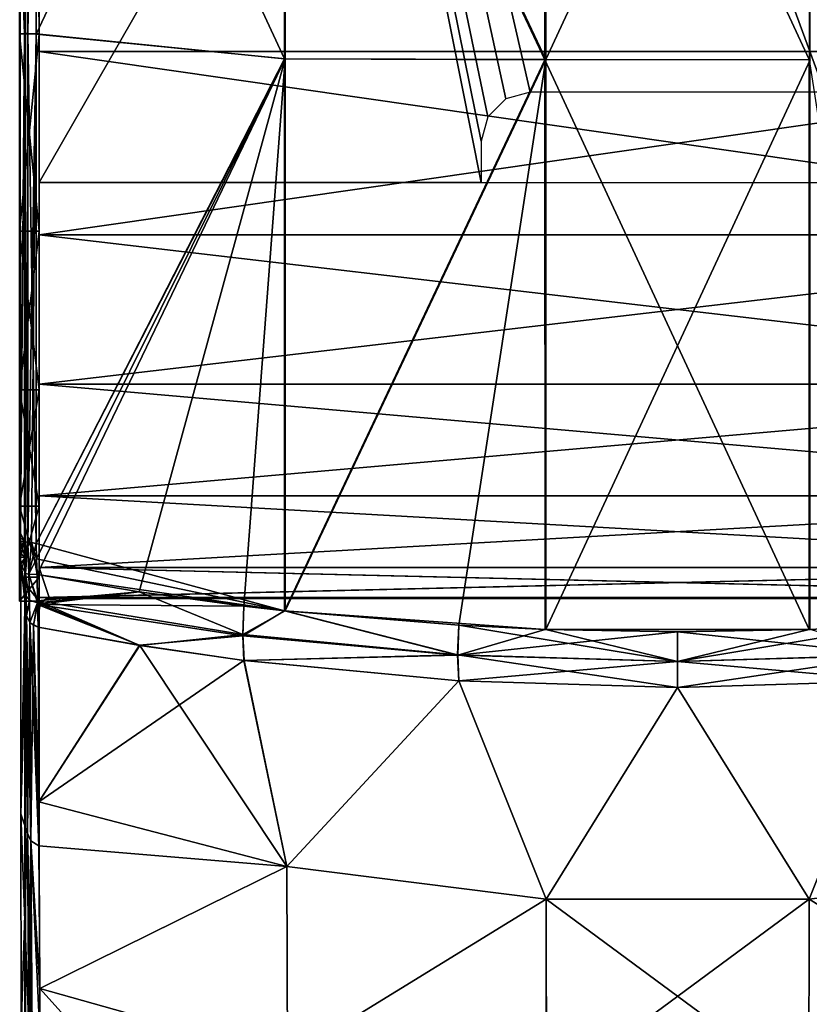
# Model space of a CAD drawing. Header units: millimetres. Extents: x -229 to 223, y -69 to 475.
# Tile 23 of 92: x -67 to 13, y 73 to 174. Entities that reach past the tile are written whole.
import ezdxf

# ---------------------------------------------------------------- set-up
doc = ezdxf.new("R2010")
doc.units = ezdxf.units.MM
doc.header["$LTSCALE"] = 65.185185
for name, color, linetype in [('100', 7, 'CONTINUOUS'), ('101', 7, 'CONTINUOUS'), ('102', 7, 'CONTINUOUS'), ('105', 7, 'CONTINUOUS'), ('106', 7, 'CONTINUOUS'), ('107', 7, 'CONTINUOUS'), ('108', 7, 'CONTINUOUS'), ('109', 7, 'CONTINUOUS'), ('114', 7, 'CONTINUOUS'), ('135', 7, 'CONTINUOUS'), ('136', 7, 'CONTINUOUS'), ('137', 7, 'CONTINUOUS'), ('144', 7, 'CONTINUOUS'), ('146', 7, 'CONTINUOUS'), ('153', 7, 'CONTINUOUS'), ('161', 7, 'CONTINUOUS'), ('162', 7, 'CONTINUOUS'), ('163', 7, 'CONTINUOUS'), ('164', 7, 'CONTINUOUS'), ('165', 7, 'CONTINUOUS'), ('166', 7, 'CONTINUOUS'), ('167', 7, 'CONTINUOUS'), ('174', 7, 'CONTINUOUS'), ('181', 7, 'CONTINUOUS'), ('201', 7, 'CONTINUOUS'), ('202', 7, 'CONTINUOUS'), ('203', 7, 'CONTINUOUS'), ('209', 7, 'CONTINUOUS'), ('211', 7, 'CONTINUOUS'), ('212', 7, 'CONTINUOUS'), ('213', 7, 'CONTINUOUS'), ('77', 7, 'CONTINUOUS'), ('78', 7, 'CONTINUOUS'), ('80', 7, 'CONTINUOUS'), ('81', 7, 'CONTINUOUS'), ('87', 7, 'CONTINUOUS'), ('88', 7, 'CONTINUOUS'), ('89', 7, 'CONTINUOUS'), ('90', 7, 'CONTINUOUS')]:
    doc.layers.add(name, color=color, linetype=linetype)

msp = doc.modelspace()

# ---------------------------------------------------------------- linework, layer by layer
at = {"layer": '100', "color": 7, "linetype": 'Continuous'}
for points in [[(-13.42, 227.51, 233.69), (-39.96, 225.8, 229.25), (-13.42, 169.51, 235.25), (-13.42, 227.51, 233.69)], [(-13.42, 227.51, 233.69), (-13.42, 169.51, 235.25), (13.5, 227.5, 233.69), (-13.42, 227.51, 233.69)], [(13.5, 227.5, 233.69), (-13.42, 169.51, 235.25), (13.5, 169.5, 235.24), (13.5, 227.5, 233.69)], [(-39.96, 169.58, 230.7), (-39.96, 225.8, 229.25), (-65.32, 172.12, 221.77), (-39.96, 169.58, 230.7)], [(-65.32, 172.12, 221.77), (-39.96, 225.8, 229.25), (-65.32, 224.03, 220.38), (-65.32, 172.12, 221.77)], [(-39.96, 225.8, 229.25), (-39.96, 169.58, 230.7), (-13.42, 169.51, 235.25), (-39.96, 225.8, 229.25)], [(-65.32, 120.21, 219.04), (-39.96, 169.58, 230.7), (-65.32, 172.12, 221.77), (-65.32, 120.21, 219.04)], [(-65.27, 118.66, 218.92), (-39.96, 169.58, 230.7), (-65.32, 120.21, 219.04), (-65.27, 118.66, 218.92)], [(-65.21, 117.06, 218.79), (-39.96, 169.58, 230.7), (-65.27, 118.66, 218.92), (-65.21, 117.06, 218.79)], [(-54.83, 115.29, 222.89), (-39.96, 169.58, 230.7), (-65.21, 117.06, 218.79), (-54.83, 115.29, 222.89)], [(-44.18, 113.84, 226.26), (-39.96, 169.58, 230.7), (-54.83, 115.29, 222.89), (-44.18, 113.84, 226.26)], [(-39.96, 113.35, 227.38), (-39.96, 169.58, 230.7), (-44.18, 113.84, 226.26), (-39.96, 113.35, 227.38)], [(-39.96, 169.58, 230.7), (-39.96, 113.35, 227.38), (-13.42, 169.51, 235.25), (-39.96, 169.58, 230.7)], [(-13.42, 169.51, 235.25), (-39.96, 113.35, 227.38), (-22.28, 111.89, 230.8), (-13.42, 169.51, 235.25)], [(-13.41, 111.47, 231.76), (-13.42, 169.51, 235.25), (-22.28, 111.89, 230.8), (-13.41, 111.47, 231.76)], [(-13.42, 169.51, 235.25), (-13.41, 111.47, 231.76), (13.5, 169.5, 235.24), (-13.42, 169.51, 235.25)], [(13.5, 169.5, 235.24), (-13.41, 111.47, 231.76), (13.49, 111.47, 231.76), (13.5, 169.5, 235.24)], [(13.49, 111.47, 231.76), (-13.41, 111.47, 231.76), (0, 111.24, 232.31), (13.49, 111.47, 231.76)]]:
    msp.add_3dface(points, dxfattribs=at)
at = {"layer": '101', "color": 7, "linetype": 'Continuous'}
for points in [[(-66.16, 172.16, 221.06), (-66.16, 224.02, 219.67), (-66.52, 223.94, 218.64), (-66.16, 172.16, 221.06)], [(-66.51, 172.16, 220.02), (-66.16, 172.16, 221.06), (-66.52, 223.94, 218.64), (-66.51, 172.16, 220.02)], [(-65.32, 172.12, 221.77), (-65.32, 224.03, 220.38), (-66.16, 172.16, 221.06), (-65.32, 172.12, 221.77)], [(-65.32, 224.03, 220.38), (-66.16, 224.02, 219.67), (-66.16, 172.16, 221.06), (-65.32, 224.03, 220.38)], [(-66.16, 120.34, 218.34), (-66.16, 172.16, 221.06), (-66.51, 172.16, 220.02), (-66.16, 120.34, 218.34)], [(-66.5, 120.43, 217.31), (-66.16, 120.34, 218.34), (-66.51, 172.16, 220.02), (-66.5, 120.43, 217.31)], [(-65.32, 172.12, 221.77), (-66.16, 172.16, 221.06), (-66.16, 120.34, 218.34), (-65.32, 172.12, 221.77)], [(-65.32, 172.12, 221.77), (-66.16, 120.34, 218.34), (-65.79, 120.31, 218.75), (-65.32, 172.12, 221.77)], [(-65.32, 120.21, 219.04), (-65.32, 172.12, 221.77), (-65.79, 120.31, 218.75), (-65.32, 120.21, 219.04)]]:
    msp.add_3dface(points, dxfattribs=at)
at = {"layer": '102', "color": 7, "linetype": 'Continuous'}
for points in [[(-66.51, 172.16, 220.02), (-66.52, 223.94, 218.64), (-66.93, 183.87, 209.24), (-66.51, 172.16, 220.02)], [(-66.92, 121.26, 206.51), (-66.51, 172.16, 220.02), (-66.93, 183.87, 209.24), (-66.92, 121.26, 206.51)], [(-66.5, 120.43, 217.31), (-66.51, 172.16, 220.02), (-66.92, 120.84, 206.46), (-66.5, 120.43, 217.31)], [(-66.92, 120.84, 206.46), (-66.51, 172.16, 220.02), (-66.92, 121.26, 206.51), (-66.92, 120.84, 206.46)], [(-66.92, 120.43, 206.37), (-66.5, 120.43, 217.31), (-66.92, 120.84, 206.46), (-66.92, 120.43, 206.37)]]:
    msp.add_3dface(points, dxfattribs=at)
at = {"layer": '105', "color": 7, "linetype": 'Continuous'}
for points in [[(-66.5, 120.43, 217.31), (-66.92, 120.43, 206.37), (-66.91, 120, 206.23), (-66.5, 120.43, 217.31)], [(-66.9, 119.59, 206.07), (-66.5, 120.43, 217.31), (-66.91, 120, 206.23), (-66.9, 119.59, 206.07)], [(-66.89, 118.83, 205.64), (-66.5, 120.43, 217.31), (-66.9, 119.59, 206.07), (-66.89, 118.83, 205.64)], [(-66.44, 118.79, 217.18), (-66.5, 120.43, 217.31), (-66.89, 118.83, 205.64), (-66.44, 118.79, 217.18)], [(-66.88, 118.15, 205.1), (-66.44, 118.79, 217.18), (-66.89, 118.83, 205.64), (-66.88, 118.15, 205.1)], [(-66.39, 117.16, 217.05), (-66.44, 118.79, 217.18), (-66.88, 118.15, 205.1), (-66.39, 117.16, 217.05)], [(-66.87, 92.67, 177.65), (-66.39, 117.16, 217.05), (-66.88, 118.15, 205.1), (-66.87, 92.67, 177.65)], [(-66.32, 114.86, 216.47), (-66.39, 117.16, 217.05), (-66.87, 92.67, 177.65), (-66.32, 114.86, 216.47)], [(-66.3, 112.87, 215.17), (-66.32, 114.86, 216.47), (-66.87, 92.67, 177.65), (-66.3, 112.87, 215.17)], [(-66.21, 90.7, 192.35), (-66.3, 112.87, 215.17), (-66.87, 92.67, 177.65), (-66.21, 90.7, 192.35)], [(-66.84, 70.94, 147.46), (-66.21, 90.7, 192.35), (-66.87, 92.67, 177.65), (-66.84, 70.94, 147.46)], [(-66.07, 70.94, 167.41), (-66.21, 90.7, 192.35), (-66.84, 70.94, 147.46), (-66.07, 70.94, 167.41)]]:
    msp.add_3dface(points, dxfattribs=at)
at = {"layer": '106', "color": 7, "linetype": 'Continuous'}
for points in [[(-66.16, 120.34, 218.34), (-66.5, 120.43, 217.31), (-66.44, 118.79, 217.18), (-66.16, 120.34, 218.34)], [(-66.16, 120.34, 218.34), (-66.44, 118.79, 217.18), (-66.39, 117.16, 217.05), (-66.16, 120.34, 218.34)], [(-66.16, 120.34, 218.34), (-66.39, 117.16, 217.05), (-66.05, 117.09, 218.09), (-66.16, 120.34, 218.34)], [(-65.79, 120.31, 218.75), (-66.16, 120.34, 218.34), (-66.05, 117.09, 218.09), (-65.79, 120.31, 218.75)], [(-65.21, 117.06, 218.79), (-65.79, 120.31, 218.75), (-66.05, 117.09, 218.09), (-65.21, 117.06, 218.79)], [(-65.21, 117.06, 218.79), (-65.27, 118.66, 218.92), (-65.79, 120.31, 218.75), (-65.21, 117.06, 218.79)], [(-65.27, 118.66, 218.92), (-65.32, 120.21, 219.04), (-65.79, 120.31, 218.75), (-65.27, 118.66, 218.92)]]:
    msp.add_3dface(points, dxfattribs=at)
at = {"layer": '107', "color": 7, "linetype": 'Continuous'}
for points in [[(-66.39, 117.16, 217.05), (-66.32, 114.86, 216.47), (-65.99, 114.46, 217.4), (-66.39, 117.16, 217.05)], [(-66.05, 117.09, 218.09), (-66.39, 117.16, 217.05), (-65.99, 114.46, 217.4), (-66.05, 117.09, 218.09)], [(-65.21, 117.06, 218.79), (-66.05, 117.09, 218.09), (-65.19, 114.37, 218.12), (-65.21, 117.06, 218.79)], [(-65.19, 114.37, 218.12), (-66.05, 117.09, 218.09), (-65.18, 114.19, 218.04), (-65.19, 114.37, 218.12)], [(-65.18, 114.19, 218.04), (-66.05, 117.09, 218.09), (-65.99, 114.46, 217.4), (-65.18, 114.19, 218.04)], [(-66.32, 114.86, 216.47), (-66.3, 112.87, 215.17), (-65.99, 114.46, 217.4), (-66.32, 114.86, 216.47)], [(-65.99, 114.46, 217.4), (-66.3, 112.87, 215.17), (-65.95, 112.18, 215.92), (-65.99, 114.46, 217.4)], [(-65.18, 114.19, 218.04), (-65.99, 114.46, 217.4), (-65.95, 112.18, 215.92), (-65.18, 114.19, 218.04)], [(-65.12, 111.71, 216.42), (-65.18, 114.19, 218.04), (-65.95, 112.18, 215.92), (-65.12, 111.71, 216.42)]]:
    msp.add_3dface(points, dxfattribs=at)
at = {"layer": '108', "color": 7, "linetype": 'Continuous'}
for points in [[(-54.83, 115.29, 222.89), (-65.21, 117.06, 218.79), (-65.19, 114.37, 218.12), (-54.83, 115.29, 222.89)], [(-54.83, 115.29, 222.89), (-65.19, 114.37, 218.12), (-44.28, 110.96, 225.48), (-54.83, 115.29, 222.89)], [(-65.19, 114.37, 218.12), (-65.18, 114.19, 218.04), (-54.76, 109.84, 220.47), (-65.19, 114.37, 218.12)], [(-44.28, 110.96, 225.48), (-65.19, 114.37, 218.12), (-54.76, 109.84, 220.47), (-44.28, 110.96, 225.48)], [(-44.18, 113.84, 226.26), (-54.83, 115.29, 222.89), (-44.28, 110.96, 225.48), (-44.18, 113.84, 226.26)], [(-65.18, 114.19, 218.04), (-65.12, 111.71, 216.42), (-54.76, 109.84, 220.47), (-65.18, 114.19, 218.04)], [(-39.96, 113.35, 227.38), (-44.18, 113.84, 226.26), (-44.28, 110.96, 225.48), (-39.96, 113.35, 227.38)], [(-22.39, 108.89, 229.98), (-39.96, 113.35, 227.38), (-44.28, 110.96, 225.48), (-22.39, 108.89, 229.98)], [(-22.28, 111.89, 230.8), (-39.96, 113.35, 227.38), (-22.39, 108.89, 229.98), (-22.28, 111.89, 230.8)], [(0, 108.2, 231.5), (-22.28, 111.89, 230.8), (-22.39, 108.89, 229.98), (0, 108.2, 231.5)], [(-13.41, 111.47, 231.76), (-22.28, 111.89, 230.8), (0, 108.2, 231.5), (-13.41, 111.47, 231.76)], [(0, 111.24, 232.31), (-13.41, 111.47, 231.76), (0, 108.2, 231.5), (0, 111.24, 232.31)], [(-44.13, 108.31, 223.8), (-44.28, 110.96, 225.48), (-54.76, 109.84, 220.47), (-44.13, 108.31, 223.8)], [(-22.39, 108.89, 229.98), (-44.28, 110.96, 225.48), (-44.13, 108.31, 223.8), (-22.39, 108.89, 229.98)], [(-22.26, 106.24, 228.28), (-22.39, 108.89, 229.98), (-44.13, 108.31, 223.8), (-22.26, 106.24, 228.28)], [(0, 108.2, 231.5), (-22.39, 108.89, 229.98), (0, 105.56, 229.78), (0, 108.2, 231.5)], [(0, 105.56, 229.78), (-22.39, 108.89, 229.98), (-22.26, 106.24, 228.28), (0, 105.56, 229.78)]]:
    msp.add_3dface(points, dxfattribs=at)
at = {"layer": '109', "color": 7, "linetype": 'Continuous'}
for points in [[(13.49, 111.47, 231.76), (0, 111.24, 232.31), (22.38, 108.85, 229.96), (13.49, 111.47, 231.76)], [(0, 111.24, 232.31), (0, 108.2, 231.5), (22.38, 108.85, 229.96), (0, 111.24, 232.31)], [(0, 108.2, 231.5), (22.28, 106.24, 228.27), (22.38, 108.85, 229.96), (0, 108.2, 231.5)], [(0, 108.2, 231.5), (0, 105.56, 229.78), (22.28, 106.24, 228.27), (0, 108.2, 231.5)]]:
    msp.add_3dface(points, dxfattribs=at)
at = {"layer": '114', "color": 7, "linetype": 'Continuous'}
for points in [[(-54.76, 109.84, 220.47), (-65.12, 111.71, 216.42), (-65.05, 93.9, 198.48), (-54.76, 109.84, 220.47)], [(-54.76, 109.84, 220.47), (-65.05, 93.9, 198.48), (-39.79, 87.33, 204.47), (-54.76, 109.84, 220.47)], [(-44.13, 108.31, 223.8), (-54.76, 109.84, 220.47), (-39.79, 87.33, 204.47), (-44.13, 108.31, 223.8)], [(-22.26, 106.24, 228.28), (-44.13, 108.31, 223.8), (-39.79, 87.33, 204.47), (-22.26, 106.24, 228.28)], [(-22.26, 106.24, 228.28), (-39.79, 87.33, 204.47), (-13.39, 84, 207.51), (-22.26, 106.24, 228.28)], [(0, 105.56, 229.78), (-22.26, 106.24, 228.28), (-13.39, 84, 207.51), (0, 105.56, 229.78)], [(0, 105.56, 229.78), (-13.39, 84, 207.51), (13.39, 84, 207.51), (0, 105.56, 229.78)], [(22.28, 106.24, 228.27), (0, 105.56, 229.78), (13.39, 84, 207.51), (22.28, 106.24, 228.27)], [(22.28, 106.24, 228.27), (13.39, 84, 207.51), (39.79, 87.33, 204.47), (22.28, 106.24, 228.27)], [(-65.03, 89.42, 193.48), (-64.94, 74.89, 175.63), (-65.05, 93.9, 198.48), (-65.03, 89.42, 193.48)], [(-65.05, 93.9, 198.48), (-64.94, 74.89, 175.63), (-39.79, 87.33, 204.47), (-65.05, 93.9, 198.48)], [(-64.94, 74.89, 175.63), (-39.71, 67.81, 180.96), (-39.79, 87.33, 204.47), (-64.94, 74.89, 175.63)], [(-39.79, 87.33, 204.47), (-39.71, 67.81, 180.96), (-13.39, 84, 207.51), (-39.79, 87.33, 204.47)], [(13.39, 84, 207.51), (39.71, 67.81, 180.96), (39.79, 87.33, 204.47), (13.39, 84, 207.51)], [(-39.71, 67.81, 180.96), (-13.37, 64.22, 183.66), (-13.39, 84, 207.51), (-39.71, 67.81, 180.96)], [(-13.37, 64.22, 183.66), (13.36, 64.22, 183.66), (-13.39, 84, 207.51), (-13.37, 64.22, 183.66)], [(-13.39, 84, 207.51), (13.36, 64.22, 183.66), (13.39, 84, 207.51), (-13.39, 84, 207.51)], [(13.36, 64.22, 183.66), (39.71, 67.81, 180.96), (13.39, 84, 207.51), (13.36, 64.22, 183.66)], [(-64.9, 69.57, 168.38), (-43.99, 51.65, 155.12), (-64.94, 74.89, 175.63), (-64.9, 69.57, 168.38)], [(-64.94, 74.89, 175.63), (-43.99, 51.65, 155.12), (-39.71, 67.81, 180.96), (-64.94, 74.89, 175.63)]]:
    msp.add_3dface(points, dxfattribs=at)
at = {"layer": '135', "color": 7, "linetype": 'Continuous'}
for points in [[(-66.4, 152.53, 208.64), (-66.4, 183.87, 209.24), (-66.46, 180.58, 207.05), (-66.4, 152.53, 208.64)], [(-66.46, 150.99, 206.37), (-66.4, 152.53, 208.64), (-66.46, 180.58, 207.05), (-66.46, 150.99, 206.37)], [(-66.4, 121.26, 206.51), (-66.4, 152.53, 208.64), (-66.46, 121.46, 204.32), (-66.4, 121.26, 206.51)], [(-66.46, 121.46, 204.32), (-66.4, 152.53, 208.64), (-66.46, 150.99, 206.37), (-66.46, 121.46, 204.32)]]:
    msp.add_3dface(points, dxfattribs=at)
at = {"layer": '136', "color": 7, "linetype": 'Continuous'}
for points in [[(-66.4, 121.26, 206.51), (-66.46, 121.46, 204.32), (-66.45, 120.95, 204.27), (-66.4, 121.26, 206.51)], [(-66.39, 120.4, 206.36), (-66.4, 121.26, 206.51), (-66.45, 120.95, 204.27), (-66.39, 120.4, 206.36)], [(-66.43, 120.43, 204.22), (-66.39, 120.4, 206.36), (-66.45, 120.95, 204.27), (-66.43, 120.43, 204.22)], [(-66.4, 120.01, 205.15), (-66.39, 120.4, 206.36), (-66.43, 120.43, 204.22), (-66.4, 120.01, 205.15)], [(-66.38, 119.59, 206.07), (-66.39, 120.4, 206.36), (-66.4, 120.01, 205.15), (-66.38, 119.59, 206.07)]]:
    msp.add_3dface(points, dxfattribs=at)
at = {"layer": '137', "color": 7, "linetype": 'Continuous'}
for points in [[(-66.4, 120.01, 205.15), (-66.43, 120.43, 204.22), (-66.45, 120.05, 203.86), (-66.4, 120.01, 205.15)], [(-66.45, 120.05, 203.86), (-66.46, 119.67, 203.51), (-66.39, 118.83, 205.64), (-66.45, 120.05, 203.86)], [(-66.39, 118.83, 205.64), (-66.46, 119.67, 203.51), (-66.4, 118.15, 205.1), (-66.39, 118.83, 205.64)], [(-66.38, 119.59, 206.07), (-66.4, 120.01, 205.15), (-66.45, 120.05, 203.86), (-66.38, 119.59, 206.07)], [(-66.38, 119.59, 206.07), (-66.45, 120.05, 203.86), (-66.39, 118.83, 205.64), (-66.38, 119.59, 206.07)]]:
    msp.add_3dface(points, dxfattribs=at)
at = {"layer": '144', "color": 7, "linetype": 'Continuous'}
for points in [[(-66.4, 118.15, 205.1), (-66.46, 119.67, 203.51), (-66.46, 93.34, 174.99), (-66.4, 118.15, 205.1)], [(-66.4, 91.63, 176.38), (-66.4, 118.15, 205.1), (-66.46, 93.34, 174.99), (-66.4, 91.63, 176.38)], [(-66.46, 70.94, 143.29), (-66.4, 91.63, 176.38), (-66.46, 93.34, 174.99), (-66.46, 70.94, 143.29)], [(-66.46, 70.94, 143.29), (-66.4, 69.06, 144.44), (-66.4, 91.63, 176.38), (-66.46, 70.94, 143.29)]]:
    msp.add_3dface(points, dxfattribs=at)
at = {"layer": '146', "color": 7, "linetype": 'Continuous'}
for points in [[(-66.3, 112.87, 215.17), (-66.21, 90.7, 192.35), (-65.85, 89.93, 193.02), (-66.3, 112.87, 215.17)], [(-65.95, 112.18, 215.92), (-66.3, 112.87, 215.17), (-65.85, 89.93, 193.02), (-65.95, 112.18, 215.92)], [(-65.12, 111.71, 216.42), (-65.95, 112.18, 215.92), (-65.05, 93.9, 198.48), (-65.12, 111.71, 216.42)], [(-65.95, 112.18, 215.92), (-65.03, 89.42, 193.48), (-65.05, 93.9, 198.48), (-65.95, 112.18, 215.92)], [(-65.03, 89.42, 193.48), (-65.95, 112.18, 215.92), (-65.85, 89.93, 193.02), (-65.03, 89.42, 193.48)], [(-66.21, 90.7, 192.35), (-66.07, 70.94, 167.41), (-65.96, 70.51, 167.71), (-66.21, 90.7, 192.35)], [(-66.21, 90.7, 192.35), (-65.96, 70.51, 167.71), (-65.71, 70.12, 167.99), (-66.21, 90.7, 192.35)], [(-66.21, 90.7, 192.35), (-65.71, 70.12, 167.99), (-65.85, 89.93, 193.02), (-66.21, 90.7, 192.35)], [(-64.9, 69.57, 168.38), (-64.94, 74.89, 175.63), (-65.85, 89.93, 193.02), (-64.9, 69.57, 168.38)], [(-65.71, 70.12, 167.99), (-64.9, 69.57, 168.38), (-65.85, 89.93, 193.02), (-65.71, 70.12, 167.99)], [(-64.94, 74.89, 175.63), (-65.03, 89.42, 193.48), (-65.85, 89.93, 193.02), (-64.94, 74.89, 175.63)]]:
    msp.add_3dface(points, dxfattribs=at)
at = {"layer": '153', "color": 7, "linetype": 'Continuous'}
for points in [[(-13.5, 227.5, -233.69), (-13.5, 169.5, -235.24), (-40.04, 225.8, -229.23), (-13.5, 227.5, -233.69)], [(13.42, 227.51, -233.69), (13.42, 169.51, -235.25), (-13.5, 227.5, -233.69), (13.42, 227.51, -233.69)], [(-13.5, 227.5, -233.69), (13.42, 169.51, -235.25), (-13.5, 169.5, -235.24), (-13.5, 227.5, -233.69)], [(-40.04, 225.8, -229.23), (-40.04, 169.58, -230.68), (-65.32, 224.05, -220.38), (-40.04, 225.8, -229.23)], [(-40.04, 225.8, -229.23), (-13.5, 169.5, -235.24), (-40.04, 169.58, -230.68), (-40.04, 225.8, -229.23)], [(-65.32, 224.05, -220.38), (-40.04, 169.58, -230.68), (-65.32, 172.13, -221.77), (-65.32, 224.05, -220.38)], [(-65.32, 172.13, -221.77), (-40.04, 169.58, -230.68), (-65.32, 120.21, -219.04), (-65.32, 172.13, -221.77)], [(-40.04, 169.58, -230.68), (-40.04, 113.36, -227.36), (-65.32, 120.21, -219.04), (-40.04, 169.58, -230.68)], [(-40.04, 169.58, -230.68), (-13.5, 169.5, -235.24), (-40.04, 113.36, -227.36), (-40.04, 169.58, -230.68)], [(-13.5, 169.5, -235.24), (-13.49, 111.47, -231.76), (-40.04, 113.36, -227.36), (-13.5, 169.5, -235.24)], [(13.42, 169.51, -235.25), (13.41, 111.47, -231.76), (-13.5, 169.5, -235.24), (13.42, 169.51, -235.25)], [(-13.5, 169.5, -235.24), (13.41, 111.47, -231.76), (-13.49, 111.47, -231.76), (-13.5, 169.5, -235.24)], [(13.41, 111.47, -231.76), (13.42, 169.51, -235.25), (22.28, 111.89, -230.8), (13.41, 111.47, -231.76)], [(-65.32, 120.21, -219.04), (-40.04, 113.36, -227.36), (-65.27, 118.66, -218.92), (-65.32, 120.21, -219.04)], [(-65.27, 118.66, -218.92), (-40.04, 113.36, -227.36), (-65.21, 117.06, -218.79), (-65.27, 118.66, -218.92)], [(-65.21, 117.06, -218.79), (-40.04, 113.36, -227.36), (-54.83, 115.29, -222.89), (-65.21, 117.06, -218.79)], [(-54.83, 115.29, -222.89), (-40.04, 113.36, -227.36), (-44.18, 113.84, -226.26), (-54.83, 115.29, -222.89)], [(-40.04, 113.36, -227.36), (-13.49, 111.47, -231.76), (-22.28, 111.89, -230.8), (-40.04, 113.36, -227.36)], [(-13.49, 111.47, -231.76), (13.41, 111.47, -231.76), (0, 111.24, -232.31), (-13.49, 111.47, -231.76)]]:
    msp.add_3dface(points, dxfattribs=at)
at = {"layer": '161', "color": 7, "linetype": 'Continuous'}
for points in [[(13.41, 111.47, -231.76), (22.28, 111.89, -230.8), (0, 108.2, -231.5), (13.41, 111.47, -231.76)], [(0, 108.2, -231.5), (22.28, 111.89, -230.8), (22.39, 108.89, -229.98), (0, 108.2, -231.5)], [(0, 111.24, -232.31), (13.41, 111.47, -231.76), (0, 108.2, -231.5), (0, 111.24, -232.31)], [(0, 108.2, -231.5), (22.39, 108.89, -229.98), (0, 105.56, -229.78), (0, 108.2, -231.5)], [(0, 105.56, -229.78), (22.39, 108.89, -229.98), (22.26, 106.24, -228.28), (0, 105.56, -229.78)]]:
    msp.add_3dface(points, dxfattribs=at)
at = {"layer": '162', "color": 7, "linetype": 'Continuous'}
for points in [[(-65.21, 117.06, -218.79), (-54.83, 115.29, -222.89), (-65.18, 114.19, -218.04), (-65.21, 117.06, -218.79)], [(-54.83, 115.29, -222.89), (-44.18, 113.84, -226.26), (-65.18, 114.02, -217.96), (-54.83, 115.29, -222.89)], [(-54.83, 115.29, -222.89), (-65.18, 114.02, -217.96), (-65.18, 114.19, -218.04), (-54.83, 115.29, -222.89)], [(-44.18, 113.84, -226.26), (-44.27, 110.81, -225.41), (-65.18, 114.02, -217.96), (-44.18, 113.84, -226.26)], [(-54.78, 109.85, -220.46), (-65.12, 111.71, -216.43), (-65.18, 114.02, -217.96), (-54.78, 109.85, -220.46)], [(-44.27, 110.81, -225.41), (-54.78, 109.85, -220.46), (-65.18, 114.02, -217.96), (-44.27, 110.81, -225.41)], [(-44.18, 113.84, -226.26), (-40.04, 113.36, -227.36), (-44.27, 110.81, -225.41), (-44.18, 113.84, -226.26)], [(-40.04, 113.36, -227.36), (-22.38, 108.85, -229.96), (-44.27, 110.81, -225.41), (-40.04, 113.36, -227.36)], [(-40.04, 113.36, -227.36), (-22.28, 111.89, -230.8), (-22.38, 108.85, -229.96), (-40.04, 113.36, -227.36)], [(-22.28, 111.89, -230.8), (-13.49, 111.47, -231.76), (-22.38, 108.85, -229.96), (-22.28, 111.89, -230.8)], [(-13.49, 111.47, -231.76), (0, 111.24, -232.31), (-22.38, 108.85, -229.96), (-13.49, 111.47, -231.76)], [(-44.15, 108.31, -223.8), (-54.78, 109.85, -220.46), (-44.27, 110.81, -225.41), (-44.15, 108.31, -223.8)], [(-22.38, 108.85, -229.96), (-44.15, 108.31, -223.8), (-44.27, 110.81, -225.41), (-22.38, 108.85, -229.96)], [(0, 111.24, -232.31), (0, 108.2, -231.5), (-22.38, 108.85, -229.96), (0, 111.24, -232.31)], [(-22.28, 106.24, -228.27), (-44.15, 108.31, -223.8), (-22.38, 108.85, -229.96), (-22.28, 106.24, -228.27)], [(0, 108.2, -231.5), (-22.28, 106.24, -228.27), (-22.38, 108.85, -229.96), (0, 108.2, -231.5)], [(0, 108.2, -231.5), (0, 105.56, -229.78), (-22.28, 106.24, -228.27), (0, 108.2, -231.5)]]:
    msp.add_3dface(points, dxfattribs=at)
at = {"layer": '163', "color": 7, "linetype": 'Continuous'}
for points in [[(-65.99, 114.46, -217.4), (-66.32, 114.86, -216.47), (-66.39, 117.16, -217.05), (-65.99, 114.46, -217.4)], [(-66.05, 117.09, -218.09), (-65.99, 114.46, -217.4), (-66.39, 117.16, -217.05), (-66.05, 117.09, -218.09)], [(-65.21, 117.06, -218.79), (-65.18, 114.19, -218.04), (-66.05, 117.09, -218.09), (-65.21, 117.06, -218.79)], [(-65.18, 114.19, -218.04), (-65.99, 114.46, -217.4), (-66.05, 117.09, -218.09), (-65.18, 114.19, -218.04)], [(-66.32, 114.86, -216.47), (-65.99, 114.46, -217.4), (-66.3, 112.88, -215.17), (-66.32, 114.86, -216.47)], [(-66.3, 112.88, -215.17), (-65.99, 114.46, -217.4), (-65.95, 112.18, -215.92), (-66.3, 112.88, -215.17)], [(-65.99, 114.46, -217.4), (-65.18, 114.19, -218.04), (-65.95, 112.18, -215.92), (-65.99, 114.46, -217.4)], [(-65.95, 112.18, -215.92), (-65.18, 114.19, -218.04), (-65.58, 111.91, -216.21), (-65.95, 112.18, -215.92)], [(-65.18, 114.19, -218.04), (-65.18, 114.02, -217.96), (-65.58, 111.91, -216.21), (-65.18, 114.19, -218.04)], [(-65.18, 114.02, -217.96), (-65.12, 111.71, -216.43), (-65.58, 111.91, -216.21), (-65.18, 114.02, -217.96)]]:
    msp.add_3dface(points, dxfattribs=at)
at = {"layer": '164', "color": 7, "linetype": 'Continuous'}
for points in [[(-66.5, 120.43, -217.31), (-66.4, 120.38, -217.85), (-66.44, 118.79, -217.18), (-66.5, 120.43, -217.31)], [(-66.4, 120.38, -217.85), (-66.39, 117.16, -217.05), (-66.44, 118.79, -217.18), (-66.4, 120.38, -217.85)], [(-66.16, 120.35, -218.34), (-66.39, 117.16, -217.05), (-66.4, 120.38, -217.85), (-66.16, 120.35, -218.34)], [(-66.05, 117.09, -218.09), (-66.39, 117.16, -217.05), (-66.16, 120.35, -218.34), (-66.05, 117.09, -218.09)], [(-65.32, 120.21, -219.04), (-66.05, 117.09, -218.09), (-66.16, 120.35, -218.34), (-65.32, 120.21, -219.04)], [(-65.32, 120.21, -219.04), (-65.27, 118.66, -218.92), (-66.05, 117.09, -218.09), (-65.32, 120.21, -219.04)], [(-65.27, 118.66, -218.92), (-65.21, 117.06, -218.79), (-66.05, 117.09, -218.09), (-65.27, 118.66, -218.92)]]:
    msp.add_3dface(points, dxfattribs=at)
at = {"layer": '165', "color": 7, "linetype": 'Continuous'}
for points in [[(-66.5, 120.43, -217.31), (-66.44, 118.79, -217.18), (-66.92, 120.43, -206.37), (-66.5, 120.43, -217.31)], [(-66.92, 120.43, -206.37), (-66.44, 118.79, -217.18), (-66.89, 119.21, -205.88), (-66.92, 120.43, -206.37)], [(-66.89, 119.21, -205.88), (-66.44, 118.79, -217.18), (-66.88, 118.15, -205.1), (-66.89, 119.21, -205.88)], [(-66.44, 118.79, -217.18), (-66.39, 117.16, -217.05), (-66.88, 118.15, -205.1), (-66.44, 118.79, -217.18)], [(-66.32, 114.86, -216.47), (-66.3, 112.88, -215.17), (-66.88, 118.15, -205.1), (-66.32, 114.86, -216.47)], [(-66.39, 117.16, -217.05), (-66.32, 114.86, -216.47), (-66.88, 118.15, -205.1), (-66.39, 117.16, -217.05)], [(-66.88, 118.15, -205.1), (-66.3, 112.88, -215.17), (-66.87, 92.67, -177.65), (-66.88, 118.15, -205.1)], [(-66.3, 112.88, -215.17), (-66.21, 90.69, -192.35), (-66.87, 92.67, -177.65), (-66.3, 112.88, -215.17)], [(-66.21, 90.69, -192.35), (-66.07, 70.94, -167.4), (-66.87, 92.67, -177.65), (-66.21, 90.69, -192.35)], [(-66.87, 92.67, -177.65), (-66.07, 70.94, -167.4), (-66.84, 70.94, -147.46), (-66.87, 92.67, -177.65)]]:
    msp.add_3dface(points, dxfattribs=at)
at = {"layer": '166', "color": 7, "linetype": 'Continuous'}
for points in [[(-66.3, 112.88, -215.17), (-65.95, 112.18, -215.92), (-66.21, 90.69, -192.35), (-66.3, 112.88, -215.17)], [(-66.21, 90.69, -192.35), (-65.95, 112.18, -215.92), (-65.85, 89.93, -193.02), (-66.21, 90.69, -192.35)], [(-65.95, 112.18, -215.92), (-65.58, 111.91, -216.21), (-65.85, 89.93, -193.02), (-65.95, 112.18, -215.92)], [(-65.85, 89.93, -193.02), (-65.58, 111.91, -216.21), (-65.03, 89.42, -193.48), (-65.85, 89.93, -193.02)], [(-65.58, 111.91, -216.21), (-65.12, 111.71, -216.43), (-65.05, 93.9, -198.48), (-65.58, 111.91, -216.21)], [(-65.03, 89.42, -193.48), (-65.58, 111.91, -216.21), (-65.05, 93.9, -198.48), (-65.03, 89.42, -193.48)], [(-66.07, 70.94, -167.4), (-66.21, 90.69, -192.35), (-65.85, 89.93, -193.02), (-66.07, 70.94, -167.4)], [(-66.07, 70.94, -167.4), (-65.85, 89.93, -193.02), (-65.96, 70.51, -167.71), (-66.07, 70.94, -167.4)], [(-65.96, 70.51, -167.71), (-65.85, 89.93, -193.02), (-65.71, 70.12, -167.99), (-65.96, 70.51, -167.71)], [(-65.85, 89.93, -193.02), (-65.03, 89.42, -193.48), (-64.94, 74.89, -175.63), (-65.85, 89.93, -193.02)], [(-65.85, 89.93, -193.02), (-64.94, 74.89, -175.63), (-64.9, 69.57, -168.38), (-65.85, 89.93, -193.02)], [(-65.71, 70.12, -167.99), (-65.85, 89.93, -193.02), (-64.9, 69.57, -168.38), (-65.71, 70.12, -167.99)]]:
    msp.add_3dface(points, dxfattribs=at)
at = {"layer": '167', "color": 7, "linetype": 'Continuous'}
for points in [[(-65.12, 111.71, -216.43), (-54.78, 109.85, -220.46), (-65.05, 93.9, -198.48), (-65.12, 111.71, -216.43)], [(-54.78, 109.85, -220.46), (-44.15, 108.31, -223.8), (-65.05, 93.9, -198.48), (-54.78, 109.85, -220.46)], [(-65.05, 93.9, -198.48), (-44.15, 108.31, -223.8), (-39.79, 87.33, -204.47), (-65.05, 93.9, -198.48)], [(-44.15, 108.31, -223.8), (-22.28, 106.24, -228.27), (-39.79, 87.33, -204.47), (-44.15, 108.31, -223.8)], [(-22.28, 106.24, -228.27), (-13.39, 84, -207.51), (-39.79, 87.33, -204.47), (-22.28, 106.24, -228.27)], [(-22.28, 106.24, -228.27), (0, 105.56, -229.78), (-13.39, 84, -207.51), (-22.28, 106.24, -228.27)], [(0, 105.56, -229.78), (13.39, 84, -207.51), (-13.39, 84, -207.51), (0, 105.56, -229.78)], [(0, 105.56, -229.78), (22.26, 106.24, -228.28), (13.39, 84, -207.51), (0, 105.56, -229.78)], [(22.26, 106.24, -228.28), (39.79, 87.33, -204.47), (13.39, 84, -207.51), (22.26, 106.24, -228.28)], [(-65.03, 89.42, -193.48), (-65.05, 93.9, -198.48), (-39.79, 87.33, -204.47), (-65.03, 89.42, -193.48)], [(-64.94, 74.89, -175.63), (-65.03, 89.42, -193.48), (-39.79, 87.33, -204.47), (-64.94, 74.89, -175.63)], [(-39.71, 67.81, -180.96), (-64.94, 74.89, -175.63), (-39.79, 87.33, -204.47), (-39.71, 67.81, -180.96)], [(-13.39, 84, -207.51), (-39.71, 67.81, -180.96), (-39.79, 87.33, -204.47), (-13.39, 84, -207.51)], [(39.79, 87.33, -204.47), (39.71, 67.81, -180.96), (13.39, 84, -207.51), (39.79, 87.33, -204.47)], [(-13.36, 64.22, -183.66), (-39.71, 67.81, -180.96), (-13.39, 84, -207.51), (-13.36, 64.22, -183.66)], [(13.39, 84, -207.51), (-13.36, 64.22, -183.66), (-13.39, 84, -207.51), (13.39, 84, -207.51)], [(13.37, 64.22, -183.66), (-13.36, 64.22, -183.66), (13.39, 84, -207.51), (13.37, 64.22, -183.66)], [(39.71, 67.81, -180.96), (13.37, 64.22, -183.66), (13.39, 84, -207.51), (39.71, 67.81, -180.96)], [(-64.9, 69.57, -168.38), (-64.94, 74.89, -175.63), (-39.71, 67.81, -180.96), (-64.9, 69.57, -168.38)]]:
    msp.add_3dface(points, dxfattribs=at)
at = {"layer": '174', "color": 7, "linetype": 'Continuous'}
for points in [[(-66.51, 172.16, -220.02), (-66.93, 183.87, -209.24), (-66.52, 223.94, -218.64), (-66.51, 172.16, -220.02)], [(-66.92, 121.26, -206.51), (-66.93, 183.87, -209.24), (-66.51, 172.16, -220.02), (-66.92, 121.26, -206.51)], [(-66.5, 120.43, -217.31), (-66.92, 121.26, -206.51), (-66.51, 172.16, -220.02), (-66.5, 120.43, -217.31)], [(-66.92, 121.26, -206.51), (-66.5, 120.43, -217.31), (-66.92, 120.84, -206.45), (-66.92, 121.26, -206.51)], [(-66.5, 120.43, -217.31), (-66.92, 120.43, -206.37), (-66.92, 120.84, -206.45), (-66.5, 120.43, -217.31)]]:
    msp.add_3dface(points, dxfattribs=at)
at = {"layer": '181', "color": 7, "linetype": 'Continuous'}
for points in [[(-66.52, 223.94, -218.64), (-66.16, 224.01, -219.67), (-66.16, 172.15, -221.06), (-66.52, 223.94, -218.64)], [(-66.51, 172.16, -220.02), (-66.52, 223.94, -218.64), (-66.16, 172.15, -221.06), (-66.51, 172.16, -220.02)], [(-65.32, 224.05, -220.38), (-65.32, 172.13, -221.77), (-66.16, 172.15, -221.06), (-65.32, 224.05, -220.38)], [(-66.16, 224.01, -219.67), (-65.32, 224.05, -220.38), (-66.16, 172.15, -221.06), (-66.16, 224.01, -219.67)], [(-66.16, 120.35, -218.34), (-66.4, 120.38, -217.85), (-66.51, 172.16, -220.02), (-66.16, 120.35, -218.34)], [(-66.16, 120.35, -218.34), (-66.51, 172.16, -220.02), (-66.16, 172.15, -221.06), (-66.16, 120.35, -218.34)], [(-66.4, 120.38, -217.85), (-66.5, 120.43, -217.31), (-66.51, 172.16, -220.02), (-66.4, 120.38, -217.85)], [(-65.32, 172.13, -221.77), (-65.32, 120.21, -219.04), (-66.16, 172.15, -221.06), (-65.32, 172.13, -221.77)], [(-65.32, 120.21, -219.04), (-66.16, 120.35, -218.34), (-66.16, 172.15, -221.06), (-65.32, 120.21, -219.04)]]:
    msp.add_3dface(points, dxfattribs=at)
at = {"layer": '201', "color": 7, "linetype": 'Continuous'}
for points in [[(-66.46, 93.34, -174.99), (-66.46, 119.67, -203.51), (-66.4, 91.63, -176.38), (-66.46, 93.34, -174.99)], [(-66.4, 91.63, -176.38), (-66.46, 119.67, -203.51), (-66.4, 118.15, -205.1), (-66.4, 91.63, -176.38)], [(-66.4, 69.06, -144.44), (-66.46, 70.94, -143.29), (-66.46, 93.34, -174.99), (-66.4, 69.06, -144.44)], [(-66.4, 69.06, -144.44), (-66.46, 93.34, -174.99), (-66.4, 91.63, -176.38), (-66.4, 69.06, -144.44)]]:
    msp.add_3dface(points, dxfattribs=at)
at = {"layer": '202', "color": 7, "linetype": 'Continuous'}
for points in [[(-66.46, 121.46, -204.32), (-66.4, 121.26, -206.51), (-66.4, 119.59, -206.07), (-66.46, 121.46, -204.32)], [(-66.46, 120.5, -204.06), (-66.46, 121.46, -204.32), (-66.4, 119.59, -206.07), (-66.46, 120.5, -204.06)], [(-66.4, 118.15, -205.1), (-66.46, 119.67, -203.51), (-66.46, 120.5, -204.06), (-66.4, 118.15, -205.1)], [(-66.4, 118.15, -205.1), (-66.46, 120.5, -204.06), (-66.4, 119.59, -206.07), (-66.4, 118.15, -205.1)]]:
    msp.add_3dface(points, dxfattribs=at)
at = {"layer": '203', "color": 7, "linetype": 'Continuous'}
for points in [[(-66.4, 183.87, -209.24), (-66.4, 152.53, -208.64), (-66.46, 180.58, -207.05), (-66.4, 183.87, -209.24)], [(-66.46, 180.58, -207.05), (-66.4, 152.53, -208.64), (-66.46, 150.99, -206.37), (-66.46, 180.58, -207.05)], [(-66.4, 152.53, -208.64), (-66.4, 121.26, -206.51), (-66.46, 150.99, -206.37), (-66.4, 152.53, -208.64)], [(-66.4, 121.26, -206.51), (-66.46, 121.46, -204.32), (-66.46, 150.99, -206.37), (-66.4, 121.26, -206.51)]]:
    msp.add_3dface(points, dxfattribs=at)
at = {"layer": '209', "color": 7, "linetype": 'Continuous'}
for points in [[(65, 170.35, 135.46), (65, 151.66, 113.52), (-65, 170.35, 135.46), (65, 170.35, 135.46)], [(-65, 170.35, 135.46), (65, 151.66, 113.52), (-65, 151.66, 113.52), (-65, 170.35, 135.46)], [(-65, 170.35, -135.45), (-65, 151.66, -113.52), (65, 170.35, -135.45), (-65, 170.35, -135.45)], [(65, 170.35, -135.45), (-65, 151.66, -113.52), (65, 151.66, -113.52), (65, 170.35, -135.45)], [(65, 151.66, 113.52), (65, 136.45, 89.02), (-65, 151.66, 113.52), (65, 151.66, 113.52)], [(-65, 151.66, 113.52), (65, 136.45, 89.02), (-65, 136.45, 89.02), (-65, 151.66, 113.52)], [(-65, 151.66, -113.52), (-65, 136.45, -89.02), (65, 151.66, -113.52), (-65, 151.66, -113.52)], [(65, 151.66, -113.52), (-65, 136.45, -89.02), (65, 136.45, -89.02), (65, 151.66, -113.52)], [(65, 136.45, 89.02), (65, 125.08, 62.55), (-65, 136.45, 89.02), (65, 136.45, 89.02)], [(-65, 136.45, 89.02), (65, 125.08, 62.55), (-65, 125.08, 62.55), (-65, 136.45, 89.02)], [(-65, 136.45, -89.02), (-65, 125.08, -62.55), (65, 136.45, -89.02), (-65, 136.45, -89.02)], [(65, 136.45, -89.02), (-65, 125.08, -62.55), (65, 125.08, -62.55), (65, 136.45, -89.02)], [(65, 125.08, 62.55), (65, 117.78, 34.66), (-65, 125.08, 62.55), (65, 125.08, 62.55)], [(-65, 125.08, 62.55), (65, 117.78, 34.66), (-65, 117.78, 34.66), (-65, 125.08, 62.55)], [(-65, 125.08, -62.55), (-65, 117.78, -34.66), (65, 125.08, -62.55), (-65, 125.08, -62.55)], [(65, 125.08, -62.55), (-65, 117.78, -34.66), (65, 117.78, -34.66), (65, 125.08, -62.55)], [(65, 114.72, 6), (64, 114.72, 6), (-65, 117.78, 34.66), (65, 114.72, 6)], [(-65, 117.78, 34.66), (64, 114.72, 6), (-64, 114.72, 6), (-65, 117.78, 34.66)], [(65, 117.78, 34.66), (65, 114.72, 6), (-65, 117.78, 34.66), (65, 117.78, 34.66)], [(-65, 114.72, 6), (-65, 117.78, 34.66), (-64, 114.72, 6), (-65, 114.72, 6)], [(-65, 114.72, -6), (-64, 114.72, -6), (65, 117.78, -34.66), (-65, 114.72, -6)], [(-65, 117.78, -34.66), (-65, 114.72, -6), (65, 117.78, -34.66), (-65, 117.78, -34.66)], [(65, 117.78, -34.66), (-64, 114.72, -6), (64, 114.72, -6), (65, 117.78, -34.66)], [(64, 114.72, 6), (64, 114.71, 5.5), (-64, 114.72, 6), (64, 114.72, 6)], [(-64, 114.72, 6), (64, 114.71, 5.5), (-64, 114.71, 5.5), (-64, 114.72, 6)], [(-64, 114.72, -6), (-64, 114.71, -5.5), (64, 114.72, -6), (-64, 114.72, -6)], [(64, 114.72, -6), (-64, 114.71, -5.5), (64, 114.71, -5.5), (64, 114.72, -6)], [(64, 114.69, 5), (63.8, 114.69, 5), (-64, 114.71, 5.5), (64, 114.69, 5)], [(-64, 114.71, 5.5), (63.8, 114.69, 5), (-63.8, 114.69, 5), (-64, 114.71, 5.5)], [(64, 114.71, 5.5), (64, 114.69, 5), (-64, 114.71, 5.5), (64, 114.71, 5.5)], [(-64, 114.69, 5), (-64, 114.71, 5.5), (-63.8, 114.69, 5), (-64, 114.69, 5)], [(-64, 114.69, -5), (-63.8, 114.69, -5), (64, 114.71, -5.5), (-64, 114.69, -5)], [(-64, 114.71, -5.5), (-64, 114.69, -5), (64, 114.71, -5.5), (-64, 114.71, -5.5)], [(-63.8, 114.69, -5), (63.8, 114.69, -5), (64, 114.71, -5.5), (-63.8, 114.69, -5)], [(63.8, 114.69, 5), (63.8, 114.63), (-63.8, 114.69, 5), (63.8, 114.69, 5)], [(63.8, 114.63), (63.8, 114.69, -5), (-63.8, 114.63), (63.8, 114.63)], [(-63.8, 114.69, 5), (63.8, 114.63), (-63.8, 114.63), (-63.8, 114.69, 5)], [(-63.8, 114.63), (63.8, 114.69, -5), (-63.8, 114.69, -5), (-63.8, 114.63)]]:
    msp.add_3dface(points, dxfattribs=at)
at = {"layer": '211', "color": 7, "linetype": 'Continuous'}
for points in [[(-65, 170.35, 135.46), (-65, 151.66, 113.52), (-65, 169.5, 136.3), (-65, 170.35, 135.46)], [(-65, 151.66, 113.52), (-65, 169.08, 135.87), (-65, 169.5, 136.3), (-65, 151.66, 113.52)], [(-65, 168.9, 136.3), (-65, 162.5, 137.5), (-65, 169.5, 137.5), (-65, 168.9, 136.3)], [(-65, 169.13, 136.15), (-65, 168.9, 136.3), (-65, 169.5, 137.5), (-65, 169.13, 136.15)], [(-65, 169.08, 135.87), (-65, 169.13, 136.15), (-65, 169.5, 136.3), (-65, 169.08, 135.87)], [(-65, 169.5, 136.3), (-65, 169.13, 136.15), (-65, 169.5, 137.5), (-65, 169.5, 136.3)], [(-65, 169.08, 135.87), (-65, 151.66, 113.52), (-65, 150.41, 113.84), (-65, 169.08, 135.87)], [(-65, 162.5, 136.3), (-65, 162.5, 137.5), (-65, 168.9, 136.3), (-65, 162.5, 136.3)], [(-65, 151.66, 113.52), (-65, 136.45, 89.02), (-65, 150.41, 113.84), (-65, 151.66, 113.52)], [(-65, 150.41, 113.84), (-65, 136.45, 89.02), (-65, 135.22, 89.26), (-65, 150.41, 113.84)], [(-65, 136.45, 89.02), (-65, 125.08, 62.55), (-65, 135.22, 89.26), (-65, 136.45, 89.02)], [(-65, 135.22, 89.26), (-65, 125.08, 62.55), (-65, 123.86, 62.71), (-65, 135.22, 89.26)], [(-65, 125.08, 62.55), (-65, 117.78, 34.66), (-65, 123.86, 62.71), (-65, 125.08, 62.55)], [(-65, 123.86, 62.71), (-65, 117.78, 34.66), (-65, 116.57, 34.76), (-65, 123.86, 62.71)], [(-65, 117.78, 34.66), (-65, 114.72, 6), (-65, 116.57, 34.76), (-65, 117.78, 34.66)], [(-65, 116.57, 34.76), (-65, 114.72, 6), (-65, 113.52, 6.04), (-65, 116.57, 34.76)]]:
    msp.add_3dface(points, dxfattribs=at)
at = {"layer": '212', "color": 7, "linetype": 'Continuous'}
for points in [[(-64.65, 114.34, -5.01), (-64.91, 113.96, -5.02), (-64.65, 114.34, 5.01), (-64.65, 114.34, -5.01)], [(-64.65, 114.34, 5.01), (-64.91, 113.96, -5.02), (-64.91, 113.96, 5.02), (-64.65, 114.34, 5.01)], [(-64.26, 114.6, -5), (-64.65, 114.34, -5.01), (-64.26, 114.6, 5), (-64.26, 114.6, -5)], [(-64.26, 114.6, 5), (-64.65, 114.34, -5.01), (-64.65, 114.34, 5.01), (-64.26, 114.6, 5)], [(-63.8, 114.69, 5), (-63.8, 114.63), (-64.26, 114.6, -5), (-63.8, 114.69, 5)], [(-63.8, 114.69, 5), (-64.26, 114.6, -5), (-64.26, 114.6, 5), (-63.8, 114.69, 5)], [(-63.8, 114.63), (-63.8, 114.69, -5), (-64.26, 114.6, -5), (-63.8, 114.63)], [(-65, 113.43), (-65, 113.5, 5.03), (-64.91, 113.96, 5.02), (-65, 113.43)], [(-65, 113.5, -5.03), (-65, 113.43), (-64.91, 113.96, 5.02), (-65, 113.5, -5.03)], [(-64.91, 113.96, -5.02), (-65, 113.5, -5.03), (-64.91, 113.96, 5.02), (-64.91, 113.96, -5.02)]]:
    msp.add_3dface(points, dxfattribs=at)
at = {"layer": '213', "color": 7, "linetype": 'Continuous'}
for points in [[(-65, 151.66, -113.52), (-65, 170.35, -135.45), (-65, 169.08, -135.87), (-65, 151.66, -113.52)], [(-65, 170.35, -135.45), (-65, 169.5, -136.31), (-65, 168.9, -136.3), (-65, 170.35, -135.45)], [(-65, 169.08, -135.87), (-65, 170.35, -135.45), (-65, 169.13, -136.15), (-65, 169.08, -135.87)], [(-65, 169.13, -136.15), (-65, 170.35, -135.45), (-65, 168.9, -136.3), (-65, 169.13, -136.15)], [(-65, 169.5, -137.5), (-65, 162.5, -137.5), (-65, 169.5, -136.31), (-65, 169.5, -137.5)], [(-65, 169.5, -136.31), (-65, 162.5, -137.5), (-65, 168.9, -136.3), (-65, 169.5, -136.31)], [(-65, 150.41, -113.84), (-65, 151.66, -113.52), (-65, 169.08, -135.87), (-65, 150.41, -113.84)], [(-65, 162.5, -137.5), (-65, 162.5, -136.3), (-65, 168.9, -136.3), (-65, 162.5, -137.5)], [(-65, 136.45, -89.02), (-65, 151.66, -113.52), (-65, 150.41, -113.84), (-65, 136.45, -89.02)], [(-65, 135.22, -89.26), (-65, 136.45, -89.02), (-65, 150.41, -113.84), (-65, 135.22, -89.26)], [(-65, 125.08, -62.55), (-65, 136.45, -89.02), (-65, 135.22, -89.26), (-65, 125.08, -62.55)], [(-65, 123.86, -62.71), (-65, 125.08, -62.55), (-65, 135.22, -89.26), (-65, 123.86, -62.71)], [(-65, 117.78, -34.66), (-65, 125.08, -62.55), (-65, 123.86, -62.71), (-65, 117.78, -34.66)], [(-65, 116.57, -34.76), (-65, 117.78, -34.66), (-65, 123.86, -62.71), (-65, 116.57, -34.76)], [(-65, 114.72, -6), (-65, 117.78, -34.66), (-65, 116.57, -34.76), (-65, 114.72, -6)], [(-65, 113.52, -6.04), (-65, 114.72, -6), (-65, 116.57, -34.76), (-65, 113.52, -6.04)]]:
    msp.add_3dface(points, dxfattribs=at)
at = {"layer": '77', "color": 7, "linetype": 'Continuous'}
for points in [[(65, 383.68, 137.5), (65, 157, 137.5), (-65, 383.68, 137.5), (65, 383.68, 137.5)], [(65, 157, 137.5), (15, 166.2, 137.5), (-65, 383.68, 137.5), (65, 157, 137.5)], [(-65, 383.68, 137.5), (15, 166.2, 137.5), (-15, 166.2, 137.5), (-65, 383.68, 137.5)], [(-65, 157, 137.5), (-65, 383.68, 137.5), (-20, 157, 137.5), (-65, 157, 137.5)], [(-20, 157, 137.5), (-65, 383.68, 137.5), (-20, 161.2, 137.5), (-20, 157, 137.5)], [(-20, 161.2, 137.5), (-65, 383.68, 137.5), (-19.33, 163.7, 137.5), (-20, 161.2, 137.5)], [(-19.33, 163.7, 137.5), (-65, 383.68, 137.5), (-17.5, 165.53, 137.5), (-19.33, 163.7, 137.5)], [(-17.5, 165.53, 137.5), (-65, 383.68, 137.5), (-15, 166.2, 137.5), (-17.5, 165.53, 137.5)]]:
    msp.add_3dface(points, dxfattribs=at)
at = {"layer": '78', "color": 7, "linetype": 'Continuous'}
for points in [[(-65, 383.68, 137.5), (-65, 157, 137.5), (-65, 383.68, 140), (-65, 383.68, 137.5)], [(-65, 383.68, 140), (-65, 157, 137.5), (-65, 355, 140), (-65, 383.68, 140)], [(-65, 355, 140), (-65, 157, 137.5), (-65, 355, 147), (-65, 355, 140)], [(-65, 355, 147), (-65, 157, 137.5), (-65, 354.33, 149.5), (-65, 355, 147)], [(-65, 354.33, 149.5), (-65, 157, 137.5), (-65, 352.5, 151.33), (-65, 354.33, 149.5)], [(-65, 352.5, 151.33), (-65, 157, 137.5), (-65, 350, 152), (-65, 352.5, 151.33)], [(-65, 350, 152), (-65, 157, 137.5), (-65, 175, 140), (-65, 350, 152)], [(-65, 175, 140), (-65, 157, 137.5), (-65, 155.78, 140), (-65, 175, 140)], [(-65, 157, 137.5), (-65, 85, 45), (-65, 155.78, 140), (-65, 157, 137.5)], [(-65, 155.78, 140), (-65, 85, 45), (-65, 146.56, 128.16), (-65, 155.78, 140)], [(-65, 85, 45), (-65, 141.04, 132.46), (-65, 146.56, 128.16), (-65, 85, 45)], [(-65, 138.65, 133.47), (-65, 141.04, 132.46), (-65, 97.43, 65.03), (-65, 138.65, 133.47)], [(-65, 97.43, 65.03), (-65, 141.04, 132.46), (-65, 85, 45), (-65, 97.43, 65.03)], [(-65, 136.09, 133.15), (-65, 138.65, 133.47), (-65, 97.43, 65.03), (-65, 136.09, 133.15)], [(-65, 134.02, 131.59), (-65, 136.09, 133.15), (-65, 97.43, 65.03), (-65, 134.02, 131.59)], [(-65, 91.03, 76.35), (-65, 134.02, 131.59), (-65, 91.9, 69.33), (-65, 91.03, 76.35)], [(-65, 91.9, 69.33), (-65, 134.02, 131.59), (-65, 97.43, 65.03), (-65, 91.9, 69.33)], [(-65, 82.5, 45.86), (-65, 97.43, 65.03), (-65, 85, 45), (-65, 82.5, 45.86)], [(-65, 90.34, 71.4), (-65, 91.03, 76.35), (-65, 91.9, 69.33), (-65, 90.34, 71.4)], [(-65, 90.02, 73.96), (-65, 91.03, 76.35), (-65, 90.34, 71.4), (-65, 90.02, 73.96)], [(-65, 82.5, -30), (-65, 82.5, 45.86), (-65, 85, 45), (-65, 82.5, -30)], [(-65, 85, -30), (-65, 82.5, -30), (-65, 85, 45), (-65, 85, -30)]]:
    msp.add_3dface(points, dxfattribs=at)
at = {"layer": '80', "color": 7, "linetype": 'Continuous'}
for points in [[(65, 157, -137.5), (65, 383.68, -137.5), (-65, 157, -137.5), (65, 157, -137.5)], [(65, 383.68, -137.5), (-65, 383.68, -137.5), (-65, 157, -137.5), (65, 383.68, -137.5)]]:
    msp.add_3dface(points, dxfattribs=at)
at = {"layer": '81', "color": 7, "linetype": 'Continuous'}
for points in [[(-65, 157, -137.5), (-65, 383.68, -137.5), (-65, 175, -140), (-65, 157, -137.5)], [(-65, 155.78, -140), (-65, 157, -137.5), (-65, 175, -140), (-65, 155.78, -140)], [(-65, 135.5, -109.88), (-65, 157, -137.5), (-65, 155.78, -140), (-65, 135.5, -109.88)], [(-65, 133.53, -111.42), (-65, 135.5, -109.88), (-65, 155.78, -140), (-65, 133.53, -111.42)]]:
    msp.add_3dface(points, dxfattribs=at)
at = {"layer": '87', "color": 7, "linetype": 'Continuous'}
for points in [[(-67, 373.03, 137.5), (-65, 373.03, 137.5), (-65, 172.13, 137.5), (-67, 373.03, 137.5)], [(-67, 172.13, 137.5), (-67, 373.03, 137.5), (-65, 172.13, 137.5), (-67, 172.13, 137.5)]]:
    msp.add_3dface(points, dxfattribs=at)
at = {"layer": '88', "color": 7, "linetype": 'Continuous'}
for points in [[(-67, 172.13, -137.5), (-65, 172.13, -137.5), (-65, 373.03, -137.5), (-67, 172.13, -137.5)], [(-67, 373.03, -137.5), (-67, 172.13, -137.5), (-65, 373.03, -137.5), (-67, 373.03, -137.5)]]:
    msp.add_3dface(points, dxfattribs=at)
at = {"layer": '89', "color": 7, "linetype": 'Continuous'}
for points in [[(-65, 172.13, -137.5), (-67, 172.13, -137.5), (-67, 152.05, -114.42), (-65, 172.13, -137.5)], [(-65, 172.13, -137.5), (-67, 152.05, -114.42), (-65, 152.04, -114.42), (-65, 172.13, -137.5)], [(-67, 152.05, -114.42), (-67, 135.87, -88.44), (-65, 152.04, -114.42), (-67, 152.05, -114.42)], [(-65, 152.04, -114.42), (-67, 135.87, -88.44), (-65, 135.87, -88.44), (-65, 152.04, -114.42)], [(-67, 135.87, -88.44), (-67, 124.02, -60.23), (-65, 135.87, -88.44), (-67, 135.87, -88.44)], [(-65, 135.87, -88.44), (-67, 124.02, -60.23), (-65, 124.02, -60.23), (-65, 135.87, -88.44)], [(-67, 124.02, -60.23), (-67, 116.78, -30.49), (-65, 124.02, -60.23), (-67, 124.02, -60.23)], [(-65, 124.02, -60.23), (-67, 116.78, -30.49), (-65, 116.78, -30.5), (-65, 124.02, -60.23)], [(-67, 114.35), (-65, 114.35), (-65, 116.78, -30.5), (-67, 114.35)], [(-67, 116.78, -30.49), (-67, 114.35), (-65, 116.78, -30.5), (-67, 116.78, -30.49)]]:
    msp.add_3dface(points, dxfattribs=at)
at = {"layer": '90', "color": 7, "linetype": 'Continuous'}
for points in [[(-67, 172.13, 137.5), (-65, 172.13, 137.5), (-65, 152.04, 114.42), (-67, 172.13, 137.5)], [(-67, 152.05, 114.42), (-67, 172.13, 137.5), (-65, 152.04, 114.42), (-67, 152.05, 114.42)], [(-67, 135.87, 88.44), (-67, 152.05, 114.42), (-65, 135.87, 88.44), (-67, 135.87, 88.44)], [(-65, 135.87, 88.44), (-67, 152.05, 114.42), (-65, 152.04, 114.42), (-65, 135.87, 88.44)], [(-67, 124.02, 60.23), (-67, 135.87, 88.44), (-65, 124.02, 60.23), (-67, 124.02, 60.23)], [(-65, 124.02, 60.23), (-67, 135.87, 88.44), (-65, 135.87, 88.44), (-65, 124.02, 60.23)], [(-67, 116.78, 30.49), (-67, 124.02, 60.23), (-65, 116.78, 30.5), (-67, 116.78, 30.49)], [(-65, 116.78, 30.5), (-67, 124.02, 60.23), (-65, 124.02, 60.23), (-65, 116.78, 30.5)], [(-65, 114.35), (-67, 114.35), (-67, 116.78, 30.49), (-65, 114.35)], [(-65, 114.35), (-67, 116.78, 30.49), (-65, 116.78, 30.5), (-65, 114.35)]]:
    msp.add_3dface(points, dxfattribs=at)

doc.saveas('drawing.dxf')
